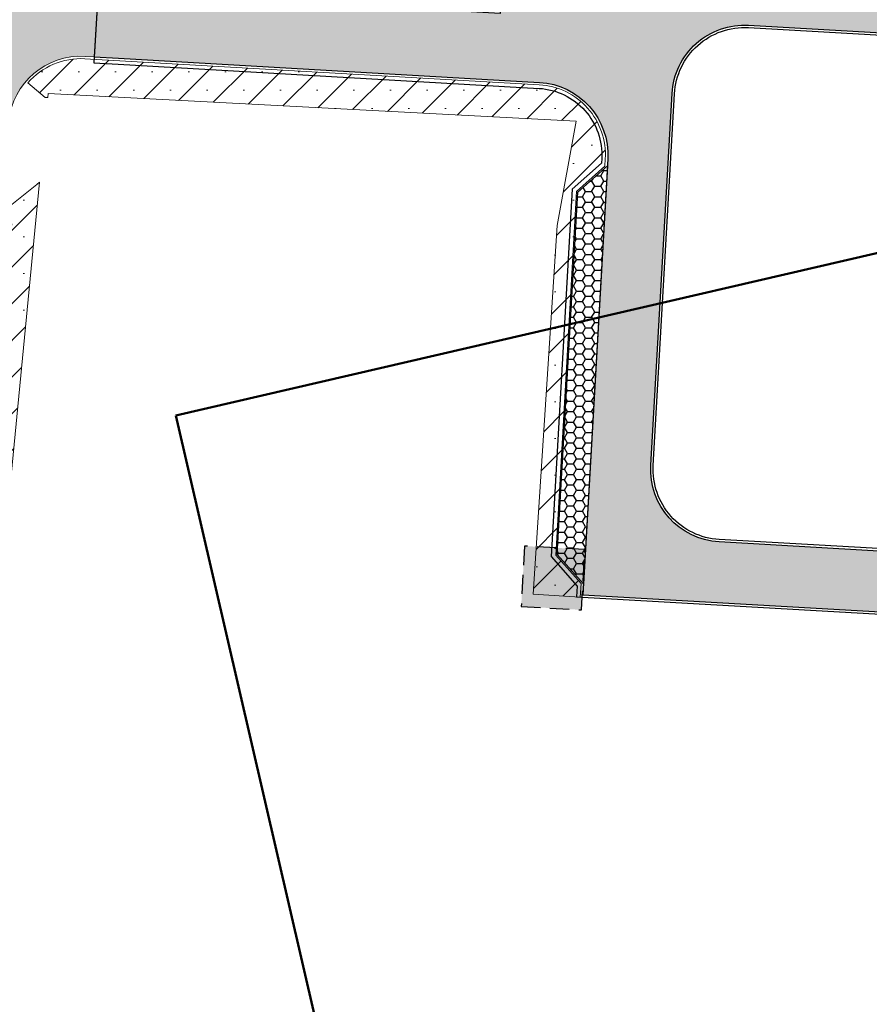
# Model space of a CAD drawing. Header units: metres. Extents: x 174423 to 274510, y 410991 to 462742.
# Tile 3 of 256: x 174589 to 174660, y 462272 to 462354. Entities that reach past the tile are written whole.
import ezdxf

# ---------------------------------------------------------------- set-up
doc = ezdxf.new("R2010")
doc.units = ezdxf.units.M
doc.linetypes.add('HIDDEN2', pattern=[4.762499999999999, 3.175, -1.5875])
doc.layers.add('-DR-grondwerk-aanvullen-boomgranulaat 0.7', color=35, linetype='Continuous', lineweight=30, transparency=0.45)
doc.layers.add('-DR-nw-arc-menggranulaat', color=250, linetype='Continuous')
doc.layers.add('-DR-nw-arc-waterpaserende fundering', color=250, linetype='Continuous')
for name, color, linetype, lineweight in [('-DR-nw-gr-arc-groeiplaats-grond gazon 0.30', 250, 'Continuous', 9), ('N-WE-GW-GROEIPLAATSVERBETERING_BOMENGRANULAAT-LAVA-G', 97, 'HIDDEN2', 25), ('X-XX-AL-TEKENBLAD_KADER-G', 7, 'Continuous', 50)]:
    doc.layers.add(name, color=color, linetype=linetype, lineweight=lineweight)
pattern_1 = [(45, (0, 0), (-1.51541822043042, 1.51541822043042), []), (45, (1.51542, 0), (-1.51541822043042, 1.51541822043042), [0, -2.143125])]

msp = doc.modelspace()

# ---------------------------------------------------------------- hatches: boundary and pattern name
at = {"layer": '-DR-grondwerk-aanvullen-boomgranulaat 0.7'}
h = msp.add_hatch(color=256, dxfattribs=at)
h.dxf.hatch_style = 1
h.paths.add_polyline_path([(174630.942076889, 462305.3618570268), (174635.93391553, 462305.0762927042), (174636.2194798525, 462310.0681313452), (174631.2276412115, 462310.3536956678)])
at = {"layer": '-DR-nw-arc-menggranulaat'}
h = msp.add_hatch(dxfattribs=at)
h.set_pattern_fill('AVH-FUNDERING_GRANULAAT_MENG_01', color=256, scale=0.5, angle=6.617589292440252e-10, pattern_type=2)
h.set_pattern_definition([(50.00000000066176, (174610.0827840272, 462648.9722369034), (3.586300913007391, -0.3137606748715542), [0.375, -4.125]), (355.0000000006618, (174610.0827840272, 462648.9722369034), (-0.6937566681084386, 3.760960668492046), [0.3, -3.3]), (100.4514000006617, (174610.3816424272, 462648.9460902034), (2.892546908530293, 3.447197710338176), [0.31870095, -3.50571056]), (46.18420000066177, (174610.0827840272, 462649.9722369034), (5.336205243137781, -0.8275950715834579), [0.5625, -6.1875]), (96.63560000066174, (174610.5274677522, 462649.9032703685), (4.673313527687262, 4.870589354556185), [0.47805144, -5.258565]), (351.1842000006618, (174610.0827840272, 462649.9722369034), (4.673309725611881, 4.870593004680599), [0.45, -4.949999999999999]), (21.00000000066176, (174610.5827840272, 462649.7222369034), (2.98453526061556, -2.013094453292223), [0.3749999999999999, -4.124999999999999]), (326.0000000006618, (174610.5827840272, 462649.7222369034), (1.216576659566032, 3.625750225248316), [0.3, -3.3]), (71.45140000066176, (174610.8314951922, 462649.5544788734), (4.201113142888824, 1.612652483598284), [0.31870095, -3.505710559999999]), (37.50000000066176, (174610.0827840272, 462648.9722369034), (0.06079927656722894, 1.66446926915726), [0, -3.259999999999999, 0, -3.35, 0, -3.3125]), (7.500000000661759, (174610.0827840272, 462648.9722369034), (1.315347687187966, 1.972058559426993), [0, -1.91, 0, -3.185, 0, -1.2625]), (327.5000000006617, (174608.9677840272, 462648.9722369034), (2.669112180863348, -0.1127743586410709), [0, -1.25, 0, -3.9, 0, -5.175]), (317.5000000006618, (174608.4677840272, 462648.9722369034), (2.91593084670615, 0.5005249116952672), [0, -1.625, 0, -2.59, 0, -3.675])])
edge = h.paths.add_edge_path()
edge.add_line((174606.9320430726, 462628.9521192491), (174611.0483230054, 462647.6497633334))
edge.add_line((174611.0483230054, 462647.6497633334), (174612.9946903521, 462649.1067622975))
edge.add_line((174612.9946903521, 462649.1067622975), (174605.4314107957, 462647.8769138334))
edge.add_arc((174595.830997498, 462645.0783312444), 9.99999999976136, -7.599027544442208, 16.25174534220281, ccw=False)
edge.add_line((174605.7431753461, 462643.7559355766), (174605.8196191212, 462643.7278439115))
edge.add_line((174605.8196191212, 462643.7278439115), (174605.6802546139, 462643.3485525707))
edge.add_arc((174595.8309974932, 462645.0783312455), 10.00000000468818, 340.11446397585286, 350.0389960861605, ccw=False)
edge.add_line((174605.2347377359, 462641.6769095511), (174603.5719740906, 462637.0799501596))
edge.add_arc((174655.7627324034, 462618.202059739), 55.49999999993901, 160.1144639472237, 168.8422133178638)
edge.add_arc((174657.2612416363, 462617.9715943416), 57.01481789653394, 168.906397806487, 177.9948103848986)
edge.add_line((174600.2813360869, 462619.9665438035), (174599.9699591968, 462596.6235205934))
edge.add_arc((174593.9704929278, 462596.7035486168), 5.999999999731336, 269.2357663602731, 359.23576600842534, ccw=False)
edge.add_line((174593.8904649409, 462590.7040823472), (174593.270382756, 462590.7123537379))
edge.add_line((174593.270382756, 462590.7123537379), (174593.1969978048, 462585.212843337))
edge.add_line((174593.1969978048, 462585.212843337), (174593.8169145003, 462585.2045741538))
edge.add_arc((174593.736886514, 462579.2051078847), 5.999999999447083, -0.7642336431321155, 89.23576636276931, ccw=False)
edge.add_line((174599.7363527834, 462579.1250798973), (174599.7230144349, 462578.1251425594))
edge.add_line((174599.7230144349, 462578.1251425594), (174599.2105305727, 462539.7191079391))
edge.add_line((174599.2105305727, 462539.7191079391), (174599.3054370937, 462534.1730054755))
edge.add_arc((174593.3063153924, 462534.0703467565), 5.999999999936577, -90.76357919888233, 0.9803663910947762, ccw=False)
edge.add_line((174593.226355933, 462528.0708795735), (174592.6197166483, 462528.0789533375))
edge.add_line((174592.6197166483, 462528.0789533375), (174592.5529964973, 462523.0794181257))
edge.add_line((174592.5529964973, 462523.0794181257), (174593.6773812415, 462523.064412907))
edge.add_arc((174593.5973167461, 462517.0649471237), 6.00000000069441, 0.9803663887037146, 89.23541769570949, ccw=False)
edge.add_line((174599.5964384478, 462517.167605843), (174600.2140744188, 462481.0744867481))
edge.add_arc((174350.2506701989, 462476.797040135), 249.9999999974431, -12.042257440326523, 0.980366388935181, ccw=False)
edge.add_line((174594.7491685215, 462424.6387779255), (174591.5478680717, 462409.632274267))
edge.add_arc((174585.6799041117, 462410.8840725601), 6.00000000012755, 264.29536565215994, 347.9577425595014, ccw=False)
edge.add_line((174585.083502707, 462404.9137873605), (174580.7325058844, 462405.3484300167))
edge.add_line((174580.7325058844, 462405.3484300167), (174580.1877203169, 462399.8948459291))
edge.add_line((174580.1877203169, 462399.8948459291), (174582.9773367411, 462399.5948748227))
edge.add_arc((174582.3358469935, 462393.6292658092), 5.99999999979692, -8.923938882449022, 83.86249327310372, ccw=False)
edge.add_line((174588.2632178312, 462392.6985268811), (174588.1024126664, 462391.6875016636))
edge.add_line((174588.1024126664, 462391.6875016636), (174587.9492428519, 462390.6992940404))
edge.add_arc((174837.7932703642, 462352.4800463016), 252.7503689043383, 171.3027474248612, 174.2122891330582)
edge.add_line((174586.3313315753, 462377.9681282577), (174576.8507233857, 462284.4314235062))
edge.add_line((174576.8507233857, 462284.4314235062), (174582.3226877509, 462283.8768011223))
edge.add_line((174582.3226877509, 462283.8768011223), (174588.5628671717, 462345.4430855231))
edge.add_arc((174594.5322828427, 462344.8380429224), 6.000000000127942, 86.72589230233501, 174.212431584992, ccw=False)
edge.add_line((174594.8749600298, 462350.8282492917), (174595.641891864, 462350.7843760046))
edge.add_line((174595.641891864, 462350.7843760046), (174595.9560126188, 462356.2753985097))
edge.add_arc((174596.2986898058, 462362.2656048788), 5.99999999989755, 174.2124316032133, 266.7258923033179, ccw=False)
edge.add_line((174590.3292741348, 462362.8706474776), (174591.8032336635, 462377.4128914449))
edge.add_arc((174837.7918501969, 462352.480259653), 247.248934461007, 171.3128319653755, 174.212445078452, ccw=False)
edge.add_line((174593.3794201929, 462389.824598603), (174593.5304598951, 462390.813128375))
edge.add_arc((174840.7111983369, 462351.9020283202), 250.2246813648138, 167.9677181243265, 171.0539348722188, ccw=False)
edge.add_line((174595.9838774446, 462404.0645586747), (174596.9296921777, 462408.4841829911))
edge.add_line((174596.9296921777, 462408.4841829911), (174601.2052106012, 462428.8171625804))
edge.add_arc((174607.0984678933, 462427.690433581), 5.999999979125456, 85.45463086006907, 169.1762677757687, ccw=False)
edge.add_line((174607.5739587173, 462433.6715629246), (174608.902377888, 462433.5659555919))
edge.add_line((174608.902377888, 462433.5659555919), (174609.3384483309, 462439.0486413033))
edge.add_arc((174609.8139391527, 462445.0297706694), 6.000000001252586, 173.022419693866, 265.45463089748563, ccw=False)
edge.add_arc((174350.2506701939, 462476.7970401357), 255.5000000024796, 353.0224196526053, 360.9803663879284)
edge.add_line((174605.7132693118, 462481.1685905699), (174604.711158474, 462539.7294702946))
edge.add_line((174604.711158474, 462539.7294702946), (174605.7671832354, 462618.8691904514))
edge.add_arc((174655.7627324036, 462618.202059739), 50.00000000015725, 167.5844028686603, 179.2355018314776, ccw=False)
at = {"layer": '-DR-nw-arc-waterpaserende fundering'}
h = msp.add_hatch(dxfattribs=at)
h.set_pattern_fill('AVH-BESTORTING_02', color=256, scale=0.5, angle=6.617589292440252e-10, pattern_type=2)
h.set_pattern_definition([(228.0128000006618, (174719.3695329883, 462434.7175312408), (-39.99999116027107, -45.00000670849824), [0.6726800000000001, -66.59544]), (184.9697000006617, (174718.9195329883, 462434.2175312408), (60.00000525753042, 4.99995653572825), [1.15434, -114.279625]), (132.5104000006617, (174717.7695329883, 462434.1175312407), (49.9999535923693, -55.00004336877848), [0.81394, -80.58015999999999]), (267.2737000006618, (174715.8195329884, 462432.8675312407), (4.999980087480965, 100.0000014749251), [1.05119, -104.06779]), (292.8337000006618, (174715.7695329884, 462431.8175312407), (-25.00004952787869, 59.99998205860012), [1.030775, -102.046865]), (357.2737000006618, (174716.1695329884, 462430.8675312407), (-100.0000014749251, 4.999980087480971), [1.05119, -104.06779]), (37.69420000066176, (174717.2195329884, 462430.8175312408), (-65.0000367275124, -49.99995202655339), [1.390145, -137.624245]), (72.25530000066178, (174718.3195329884, 462431.6675312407), (35.00005381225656, 109.9999811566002), [1.31244, -129.931605]), (121.4296000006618, (174718.7195329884, 462432.9175312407), (-40.00004117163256, 64.99997518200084), [1.05475, -104.420365]), (175.2364000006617, (174718.1695329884, 462433.8175312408), (55.00000473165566, -4.999957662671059), [1.20416, -59.003815]), (222.3974000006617, (174716.9695329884, 462433.9175312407), (-60.00003675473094, -54.9999604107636), [1.55724, -154.166875]), (138.8141000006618, (174720.7695329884, 462432.8175312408), (-35.00001473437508, 29.99998656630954), [0.531505, -52.61922]), (171.4692000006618, (174720.3695329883, 462433.1675312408), (64.99999142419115, -10.00003954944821), [1.011185, -100.107555]), (225.0000000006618, (174719.3695329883, 462433.3175312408), (5.774849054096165e-11, -5.000001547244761), [0.707105, -6.36396]), (203.1986000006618, (174719.0195329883, 462433.9175312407), (24.99999865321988, 10.00000662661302), [0.38079, -37.698075]), (291.8014000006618, (174718.6695329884, 462433.7675312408), (-4.999999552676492, 15.0000013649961), [0.538515, -26.38731]), (30.96380000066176, (174718.8695329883, 462433.2675312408), (14.99999011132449, 10.00001241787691), [0.8746450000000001, -28.280115]), (161.5651000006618, (174719.6195329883, 462433.7175312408), (10.00000217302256, -4.999992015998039), [0.632455, -15.178935]), (16.38950000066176, (174715.7695329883, 462433.7675312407), (50.00001099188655, 14.99996354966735), [0.8859999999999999, -87.714225]), (70.34620000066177, (174716.6195329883, 462434.0175312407), (-19.99997623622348, -55.00001067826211), [0.743305, -73.58704]), (293.1986000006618, (174719.6195329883, 462434.7175312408), (-10.00000662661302, 24.99999865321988), [0.7615749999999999, -37.31728999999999]), (343.6105000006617, (174719.9195329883, 462434.0175312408), (-50.00001099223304, 14.99996354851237), [0.8859999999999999, -87.714225]), (339.4440000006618, (174715.7695329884, 462430.6675312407), (-25.00000922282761, 9.999979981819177), [0.8544, -41.86562]), (294.7751000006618, (174716.5695329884, 462430.3675312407), (-24.99996094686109, 55.00001710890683), [0.7158899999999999, -70.873215]), (66.80140000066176, (174719.6695329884, 462429.7175312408), (10.00000662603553, 24.99999865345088), [0.761575, -37.31729]), (17.35400000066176, (174719.9695329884, 462430.4175312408), (-65.00001009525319, -19.99997251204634), [0.8381549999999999, -82.97712]), (69.44400000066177, (174717.2195329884, 462429.7175312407), (-9.999979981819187, -25.00000922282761), [0.4272, -42.29282]), (101.3099000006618, (174719.3695329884, 462429.7175312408), (-4.999988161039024, 20.00000376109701), [0.25495, -25.240145]), (165.9638000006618, (174719.3195329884, 462429.9675312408), (15.00000273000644, -4.999990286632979), [1.030775, -19.58475]), (186.0090000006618, (174718.3195329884, 462430.2175312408), (49.99999875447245, 4.999996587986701), [0.95525, -94.569615]), (303.6901000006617, (174718.8695329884, 462432.8175312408), (-5.000006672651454, 9.999997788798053), [0.7211099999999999, -17.306645]), (353.1572000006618, (174719.2695329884, 462432.2175312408), (84.99999682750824, -10.00003998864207), [1.25897, -124.637815]), (60.94540000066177, (174720.5195329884, 462432.0675312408), (-20.00000013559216, -35.00000192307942), [0.51478, -50.96337]), (90, (174720.7695329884, 462432.5175312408), (-5.000000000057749, 4.999999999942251), [0.3, -4.7]), (120.2564000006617, (174718.2195329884, 462430.3675312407), (19.99997443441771, -35.00001227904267), [0.69462, -68.7676]), (48.01280000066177, (174717.8695329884, 462430.9675312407), (39.99999116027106, 45.00000670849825), [1.34536, -65.92276]), (6.61758929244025e-10, (174718.7695329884, 462431.9675312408), (4.999999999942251, 5.000000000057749), [1.3, -3.7]), (325.3048000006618, (174720.0695329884, 462431.9675312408), (-49.99997129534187, 35.0000430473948), [0.79057, -78.26637]), (254.0546000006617, (174720.7195329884, 462431.5175312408), (-4.999999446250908, -20.00000063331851), [0.72801, -35.67254000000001]), (207.6460000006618, (174720.5195329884, 462430.8175312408), (-94.99997903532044, -50.00003856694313), [1.185325, -117.34737]), (175.4261000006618, (174719.4695329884, 462430.2675312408), (-65.00000279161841, 4.999974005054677), [1.253995, -124.14537])])
edge = h.paths.add_edge_path()
edge.add_line((174638.1012047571, 462342.3456286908), (174636.0407360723, 462306.3273785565))
edge.add_line((174636.0407360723, 462306.3273785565), (174663.5460581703, 462304.7566491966))
edge.add_line((174663.5460581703, 462304.7566491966), (174663.8287281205, 462309.7459066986))
edge.add_line((174663.8287281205, 462309.7459066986), (174647.3083454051, 462310.6909756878))
edge.add_arc((174647.6510225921, 462316.681182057), 5.999999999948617, 176.725892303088, 266.7258923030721, ccw=False)
edge.add_line((174641.660816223, 462317.023859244), (174643.4188150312, 462347.7547513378))
edge.add_arc((174649.4090214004, 462347.4120741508), 5.999999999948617, 86.7258923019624, 176.7258923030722, ccw=False)
edge.add_line((174649.7516985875, 462353.4022805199), (174674.6482695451, 462351.9780412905))
edge.add_line((174674.6482695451, 462351.9780412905), (174675.0192748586, 462358.4634406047))
edge.add_line((174675.0192748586, 462358.4634406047), (174649.0617139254, 462359.9483750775))
edge.add_line((174649.0617139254, 462359.9483750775), (174644.0698752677, 462360.2339394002))
edge.add_line((174644.0698752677, 462360.2339394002), (174643.9556495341, 462358.2372039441))
edge.add_line((174643.9556495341, 462358.2372039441), (174639.9621786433, 462358.4656554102))
edge.add_line((174639.9621786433, 462358.4656554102), (174639.7908400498, 462355.4705522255))
edge.add_line((174639.7908400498, 462355.4705522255), (174629.3079789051, 462356.0702373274))
edge.add_line((174629.3079789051, 462356.0702373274), (174629.2108870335, 462354.3730121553))
edge.add_line((174629.2108870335, 462354.3730121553), (174610.981446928, 462355.4158498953))
edge.add_line((174610.981446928, 462355.4158498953), (174608.9847114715, 462355.5300756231))
edge.add_line((174608.9847114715, 462355.5300756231), (174598.5018503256, 462356.1297607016))
edge.add_line((174598.5018503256, 462356.1297607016), (174595.9560126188, 462356.2753985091))
edge.add_line((174595.9560126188, 462356.2753985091), (174595.641891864, 462350.7843760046))
edge.add_line((174595.641891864, 462350.7843760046), (174597.6386273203, 462350.6701502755))
edge.add_line((174597.6386273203, 462350.6701502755), (174632.4536755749, 462348.678512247))
edge.add_arc((174632.1109983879, 462342.6883058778), 6.000000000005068, -3.2741076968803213, 86.72589230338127, ccw=False)
h = msp.add_hatch(dxfattribs=at)
h.set_pattern_fill('AVH-BASALTON', color=256, scale=0.5, angle=6.617589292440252e-10, pattern_type=2)
h.set_pattern_definition([(6.61758929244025e-10, (174715.7695329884, 462429.7175312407), (0.7499999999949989, 0.4330000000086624), [0.5, -1]), (120.0000000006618, (174715.7695329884, 462429.7175312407), (-0.7499889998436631, 0.4330190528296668), [0.5, -1]), (60.00000000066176, (174716.2695329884, 462429.7175312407), (1.100015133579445e-05, 0.8660190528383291), [0.5, -1])])
h.paths.add_polyline_path([(174636.0921376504, 462307.2259095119), (174633.9272514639, 462309.6535148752), (174635.6406373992, 462339.6045467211), (174638.0682427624, 462341.7694329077)])
at = {"layer": '-DR-nw-gr-arc-groeiplaats-grond gazon 0.30'}
h = msp.add_hatch(dxfattribs=at)
h.set_pattern_fill('SACNCR', color=256, scale=0.9)
h.set_pattern_definition(pattern_1)
edge = h.paths.add_edge_path()
edge.add_line((174591.5889961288, 462347.4335496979), (174591.8001079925, 462347.4130053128))
edge.add_line((174591.8001079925, 462347.4130053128), (174591.833, 462347.751))
edge.add_line((174591.833, 462347.751), (174635.4987703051, 462345.459805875))
edge.add_line((174635.4987703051, 462345.459805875), (174633.918, 462336.84))
edge.add_line((174633.918, 462336.84), (174631.9323497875, 462306.3620769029))
edge.add_line((174631.9323497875, 462306.3620769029), (174635.8296404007, 462306.1391275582))
edge.add_line((174635.8296404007, 462306.1391275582), (174635.8941943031, 462307.2675770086))
edge.add_line((174635.8941943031, 462307.2675770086), (174633.8046085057, 462309.6107439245))
edge.add_line((174633.8046085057, 462309.6107439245), (174635.5236721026, 462339.6610247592))
edge.add_line((174635.5236721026, 462339.6610247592), (174637.8668390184, 462341.7506105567))
edge.add_line((174637.8668390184, 462341.7506105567), (174637.9015312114, 462342.3570512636))
edge.add_arc((174632.1109983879, 462342.6883058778), 5.799999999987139, 356.725892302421, 446.725892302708)
edge.add_line((174632.442253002, 462348.4788387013), (174594.8635374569, 462350.628575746))
edge.add_arc((174594.5322828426, 462344.8380429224), 5.800000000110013, 86.72589230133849, 139.1959700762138)
edge.add_line((174590.1419780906, 462348.628191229), (174591.5889961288, 462347.4335496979))
h = msp.add_hatch(dxfattribs=at)
h.set_pattern_fill('SACNCR', color=256, scale=0.9)
h.set_pattern_definition(pattern_1)
edge = h.paths.add_edge_path()
edge.add_line((174588.812256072, 462336.9952605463), (174587.9168437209, 462337.0860169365))
edge.add_line((174587.9168437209, 462337.0860169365), (174588.0006329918, 462337.9126909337))
edge.add_line((174588.0006329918, 462337.9126909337), (174590.8781569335, 462340.243165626))
edge.add_line((174590.8781569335, 462340.243165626), (174591.1215573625, 462340.4402929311))
edge.add_line((174591.1215573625, 462340.4402929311), (174584.707, 462274.5250000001))
edge.add_line((174584.707, 462274.5250000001), (174584.7039725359, 462274.5258365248))
edge.add_arc((174589.7771385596, 462278.0899614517), 6.199999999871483, 174.2124315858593, 215.0897486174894, ccw=False)
edge.add_line((174583.6087423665, 462278.715172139), (174583.6798985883, 462279.4172071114))
edge.add_line((174583.6798985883, 462279.4172071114), (174582.0880544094, 462279.5785518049))
edge.add_line((174582.0880544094, 462279.5785518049), (174582.2191469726, 462280.8719252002))
edge.add_line((174582.2191469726, 462280.8719252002), (174582.3199874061, 462281.866827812))
edge.add_line((174582.3199874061, 462281.866827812), (174586.4647414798, 462322.7594193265))
edge.add_line((174586.4647414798, 462322.7594193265), (174587.3601538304, 462322.6686629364))
edge.add_line((174587.3601538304, 462322.6686629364), (174588.812256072, 462336.9952605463))

# ---------------------------------------------------------------- linework, layer by layer
at = {"layer": '-DR-nw-arc-waterpaserende fundering'}
msp.add_lwpolyline([(174638.1012047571, 462342.3456286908), (174636.0407360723, 462306.3273785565), (174663.5460581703, 462304.7566491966), (174663.8287281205, 462309.7459066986), (174647.3083454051, 462310.6909756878, -0.4142135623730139), (174641.660816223, 462317.023859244), (174643.4188150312, 462347.7547513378, -0.4142135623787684), (174649.7516985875, 462353.4022805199), (174674.6482695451, 462351.9780412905), (174675.0192748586, 462358.4634406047), (174649.0617139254, 462359.9483750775), (174644.0698752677, 462360.2339394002), (174643.9556495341, 462358.2372039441), (174639.9621786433, 462358.4656554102), (174639.7908400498, 462355.4705522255), (174629.3079789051, 462356.0702373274), (174629.2108870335, 462354.3730121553), (174610.981446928, 462355.4158498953), (174608.9847114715, 462355.5300756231), (174598.5018503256, 462356.1297607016), (174595.9560126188, 462356.2753985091), (174595.641891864, 462350.7843760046), (174597.6386273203, 462350.6701502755), (174632.4536755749, 462348.678512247, -0.4142135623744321)], format="xyb", close=True, dxfattribs=at)
for points in [[(174595.984569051, 462356.7745823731), (174595.6133354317, 462350.2851921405), (174597.610070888, 462350.1709664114), (174632.4251191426, 462348.1793283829, -0.4142135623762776), (174637.6020208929, 462342.374185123), (174637.5808873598, 462342.0047580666), (174635.1532819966, 462339.83987188), (174633.4162391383, 462309.4753025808), (174635.5811253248, 462307.0476972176), (174635.5299709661, 462306.1534878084), (174664.0337775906, 462304.5257386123)], [(174664.3394511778, 462309.92102112), (174647.3199962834, 462310.8946401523, -0.4142135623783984), (174641.8644806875, 462317.0122083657), (174643.6224794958, 462347.7431004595, -0.4142135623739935), (174649.7400477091, 462353.1986160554), (174675.1358025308, 462351.7458203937)]]:
    msp.add_lwpolyline(points, format="xyb", dxfattribs=at)
msp.add_lwpolyline([(174636.0921376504, 462307.2259095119), (174633.9272514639, 462309.6535148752), (174635.6406373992, 462339.6045467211), (174638.0682427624, 462341.7694329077)], close=True, dxfattribs=at)
at = {"layer": '-DR-nw-gr-arc-groeiplaats-grond gazon 0.30'}
msp.add_lwpolyline([(174595.9838774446, 462404.0645586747, 0.01346697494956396), (174593.5304598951, 462390.813128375), (174593.3794201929, 462389.824598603, 0.01265262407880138), (174591.8032336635, 462377.4128914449), (174590.7312688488, 462366.8367707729), (174590.3292741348, 462362.8706474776, 0.4271214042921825), (174595.9560126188, 462356.2753985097), (174595.641891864, 462350.7843760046), (174594.8749600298, 462350.8282492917, 0.401422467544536), (174588.5628671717, 462345.4430855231)], format="xyb", dxfattribs=at)
for points in [[(174591.5889961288, 462347.4335496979), (174591.8001079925, 462347.4130053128), (174591.833, 462347.751), (174635.4987703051, 462345.459805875), (174633.918, 462336.84), (174631.9323497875, 462306.3620769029), (174635.8296404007, 462306.1391275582), (174635.8941943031, 462307.2675770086), (174633.8046085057, 462309.6107439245), (174635.5236721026, 462339.6610247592), (174637.8668390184, 462341.7506105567), (174637.9015312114, 462342.3570512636, 0.4142135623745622), (174632.442253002, 462348.4788387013), (174594.8635374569, 462350.628575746, 0.2330296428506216), (174590.1419780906, 462348.628191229)], [(174588.812256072, 462336.9952605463), (174587.9168437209, 462337.0860169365), (174588.0006329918, 462337.9126909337), (174590.8781569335, 462340.243165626), (174591.1215573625, 462340.4402929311), (174584.707, 462274.5250000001), (174584.7039725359, 462274.5258365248, -0.1802767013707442), (174583.6087423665, 462278.715172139), (174583.6798985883, 462279.4172071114), (174582.0880544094, 462279.5785518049), (174582.2191469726, 462280.8719252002), (174582.3199874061, 462281.866827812), (174586.4647414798, 462322.7594193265), (174587.3601538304, 462322.6686629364)]]:
    msp.add_lwpolyline(points, format="xyb", close=True, dxfattribs=at)
at = {"layer": 'N-WE-GW-GROEIPLAATSVERBETERING_BOMENGRANULAAT-LAVA-G', "ltscale": 0.5}
msp.add_lwpolyline([(174630.942076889, 462305.3618570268), (174635.93391553, 462305.0762927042), (174636.2194798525, 462310.0681313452), (174631.2276412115, 462310.3536956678)], close=True, dxfattribs=at)
at = {"layer": 'X-XX-AL-TEKENBLAD_KADER-G'}
msp.add_lwpolyline([(174602.3735398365, 462321.136270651), (174691.3942791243, 462341.7478159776), (174712.3011303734, 462251.4516579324), (174623.2803910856, 462230.8401126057)], close=True, dxfattribs=at)

doc.saveas('drawing.dxf')
